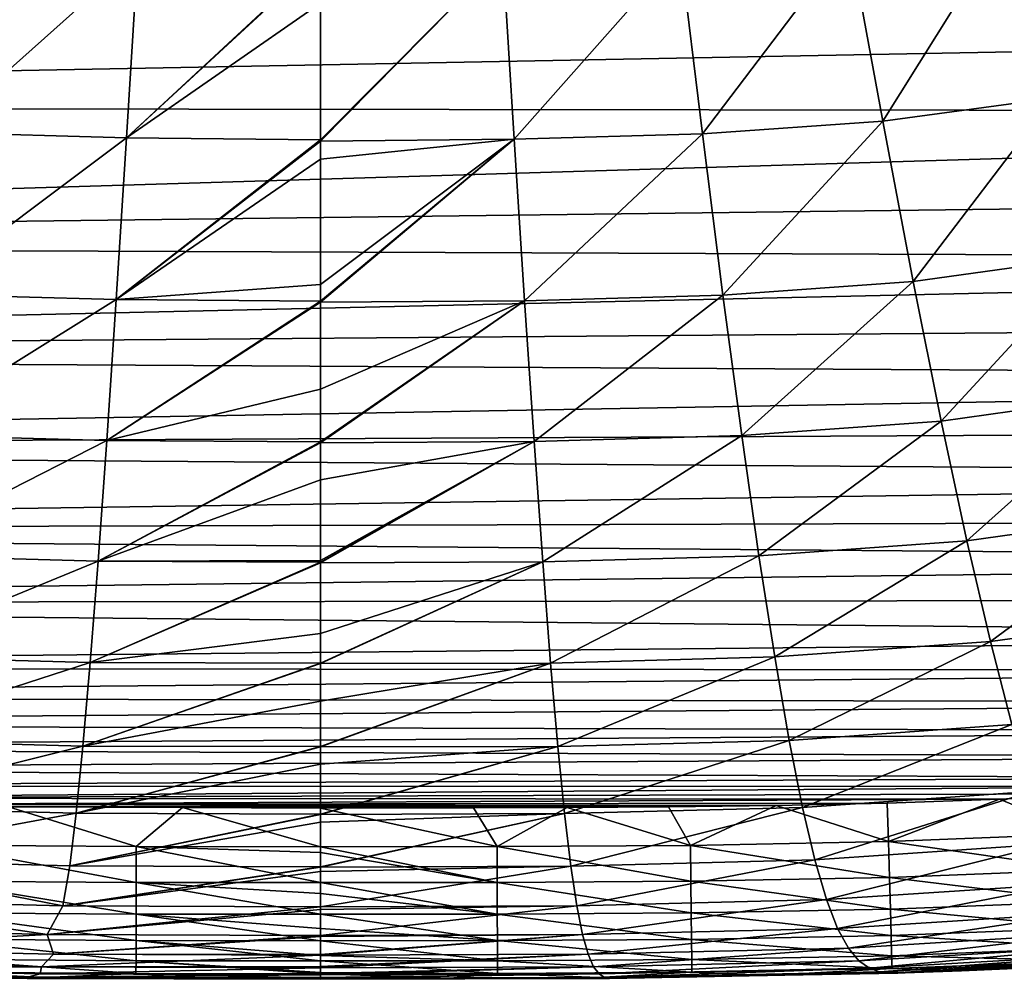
# Model space of a CAD drawing. Header units: metres. Extents: x -82 to 67, y -109 to 109.
# Tile 40 of 216: x -13.86 to -8.07, y -105.98 to -100.34. Entities that reach past the tile are written whole.
import ezdxf

# ---------------------------------------------------------------- set-up
doc = ezdxf.new("R2010")
doc.units = ezdxf.units.M
doc.layers.add('solid_21_382_010_XXX', color=7, linetype='CONTINUOUS')

msp = doc.modelspace()

# ---------------------------------------------------------------- linework, layer by layer
at = {"layer": 'solid_21_382_010_XXX'}
for points in [[(1.396632, -99.748985, -22.642931), (-25.557068, -99.819191, -22.642931), (1.157543, -100.354202, -22.642931)], [(-8.782841, -100.935204, -56.949417), (-8.978283, -99.869041, -57.379734), (-8.037979, -99.745804, -57.393257)], [(-7.780992, -100.798691, -56.96637), (-8.782841, -100.935204, -56.949417), (-8.037979, -99.745804, -57.393257)], [(1.157543, -100.354202, -22.642931), (-25.557068, -99.819191, -22.642931), (-25.111416, -100.849373, -22.642931)], [(-9.843699, -101.010132, -56.93903), (-9.975583, -99.936653, -57.371502), (-8.978283, -99.869041, -57.379734)], [(-8.782841, -100.935204, -56.949417), (-9.843699, -101.010132, -56.93903), (-8.978283, -99.869041, -57.379734)], [(-14.340838, -101.002159, -56.942806), (-14.208802, -99.92717, -57.374733), (-13.16657, -99.954613, -57.370872)], [(-13.233274, -101.032524, -56.937878), (-14.340838, -101.002159, -56.942806), (-13.16657, -99.954613, -57.370872)], [(-13.233274, -101.032524, -56.937878), (-13.16657, -99.954613, -57.370872), (-12.092778, -99.971504, -57.365913)], [(-13.233274, -101.032524, -56.937878), (-12.092778, -99.971504, -57.365913), (-12.092778, -99.980743, -57.362755)], [(-11.018381, -99.964119, -57.367634), (-12.092774, -101.044464, -56.933666), (-12.092777, -100.239929, -57.270519)], [(-11.018381, -99.964119, -57.367634), (-12.092774, -101.052101, -56.930046), (-12.092774, -101.044464, -56.933666)], [(-10.951754, -101.040512, -56.934093), (-12.092774, -101.052101, -56.930046), (-11.018381, -99.964119, -57.367634)], [(-10.951754, -101.040512, -56.934093), (-11.018381, -99.964119, -57.367634), (-9.975583, -99.936653, -57.371502)], [(-9.843699, -101.010132, -56.93903), (-10.951754, -101.040512, -56.934093), (-9.975583, -99.936653, -57.371502)], [(-12.092777, -100.239929, -57.270519), (-13.233274, -101.032524, -56.937878), (-12.092778, -99.980743, -57.362755)], [(-12.092777, -100.239929, -57.270519), (-12.092774, -101.044464, -56.933666), (-13.233274, -101.032524, -56.937878)], [(1.157543, -100.354202, -22.642931), (-25.111416, -100.849373, -22.642931), (0.908453, -100.882446, -22.642931)], [(-8.603058, -101.878075, -56.419579), (-8.782841, -100.935204, -56.949417), (-7.780992, -100.798691, -56.96637)], [(-7.543639, -101.730621, -56.439072), (-8.603058, -101.878075, -56.419579), (-7.780992, -100.798691, -56.96637)], [(0.908453, -100.882446, -22.642931), (-25.111416, -100.849373, -22.642931), (-24.637978, -101.656479, -22.642931)], [(0.908453, -100.882446, -22.642931), (-24.637978, -101.656479, -22.642931), (0.650847, -101.345573, -22.642931)], [(-9.722734, -101.958839, -56.407608), (-9.843699, -101.010132, -56.93903), (-8.782841, -100.935204, -56.949417)], [(-8.603058, -101.878075, -56.419579), (-9.722734, -101.958839, -56.407608), (-8.782841, -100.935204, -56.949417)], [(-14.461939, -101.952255, -56.411953), (-14.340838, -101.002159, -56.942806), (-13.233274, -101.032524, -56.937878)], [(-10.890741, -101.991409, -56.401882), (-10.951754, -101.040512, -56.934093), (-9.843699, -101.010132, -56.93903)], [(-9.722734, -101.958839, -56.407608), (-10.890741, -101.991409, -56.401882), (-9.843699, -101.010132, -56.93903)], [(-13.294357, -101.98481, -56.406231), (-14.461939, -101.952255, -56.411953), (-13.233274, -101.032524, -56.937878)], [(-13.294357, -101.98481, -56.406231), (-13.233274, -101.032524, -56.937878), (-12.092774, -101.044464, -56.933666)], [(-13.294357, -101.98481, -56.406231), (-12.092774, -101.044464, -56.933666), (-12.092774, -101.052101, -56.930046)], [(-12.092774, -101.159042, -56.878342), (-13.294357, -101.98481, -56.406231), (-12.092774, -101.052101, -56.930046)], [(-10.951754, -101.040512, -56.934093), (-12.092774, -101.159042, -56.878342), (-12.092774, -101.052101, -56.930046)], [(-10.951754, -101.040512, -56.934093), (-12.092772, -101.8965, -56.465786), (-12.092774, -101.159042, -56.878342)], [(-10.951754, -101.040512, -56.934093), (-12.092772, -101.99308, -56.403286), (-12.092772, -101.8965, -56.465786)], [(-10.951754, -101.040512, -56.934093), (-12.092772, -101.999809, -56.398849), (-12.092772, -101.99308, -56.403286)], [(-10.890741, -101.991409, -56.401882), (-12.092772, -101.999809, -56.398849), (-10.951754, -101.040512, -56.934093)], [(-12.092774, -101.159042, -56.878342), (-12.092772, -101.8965, -56.465786), (-13.294357, -101.98481, -56.406231)], [(0.650847, -101.345573, -22.642931), (-24.637978, -101.656479, -22.642931), (0.38606, -101.752777, -22.642931)], [(0.38606, -101.752777, -22.642931), (-24.637978, -101.656479, -22.642931), (-24.133936, -102.306496, -22.642931)], [(0.38606, -101.752777, -22.642931), (-24.133936, -102.306496, -22.642931), (0.112163, -102.115433, -22.642931)], [(-8.437997, -102.699333, -55.775623), (-8.603058, -101.878075, -56.419579), (-7.543639, -101.730621, -56.439072)], [(-7.324762, -102.543152, -55.796726), (-8.437997, -102.699333, -55.775623), (-7.543639, -101.730621, -56.439072)], [(-9.61204, -102.78466, -55.762623), (-9.722734, -101.958839, -56.407608), (-8.603058, -101.878075, -56.419579)], [(-8.437997, -102.699333, -55.775623), (-9.61204, -102.78466, -55.762623), (-8.603058, -101.878075, -56.419579)], [(-12.092772, -101.8965, -56.465786), (-12.092772, -101.99308, -56.403286), (-13.294357, -101.98481, -56.406231)], [(-14.572756, -102.779327, -55.767536), (-14.461939, -101.952255, -56.411953), (-13.294357, -101.98481, -56.406231)], [(-13.350149, -102.81353, -55.761272), (-14.572756, -102.779327, -55.767536), (-13.294357, -101.98481, -56.406231)], [(-13.350149, -102.81353, -55.761272), (-13.294357, -101.98481, -56.406231), (-12.092772, -101.99308, -56.403286)], [(-13.350149, -102.81353, -55.761272), (-12.092772, -101.99308, -56.403286), (-12.092772, -101.999809, -56.398849)], [(-12.092771, -102.510757, -56.025841), (-13.350149, -102.81353, -55.761272), (-12.092772, -101.999809, -56.398849)], [(-10.890741, -101.991409, -56.401882), (-12.092771, -102.510757, -56.025841), (-12.092772, -101.999809, -56.398849)], [(-10.890741, -101.991409, -56.401882), (-12.09277, -102.821175, -55.758377), (-12.092771, -102.510757, -56.025841)], [(-10.890741, -101.991409, -56.401882), (-12.09277, -102.826508, -55.753471), (-12.09277, -102.821175, -55.758377)], [(-10.835011, -102.818871, -55.756355), (-12.09277, -102.826508, -55.753471), (-10.890741, -101.991409, -56.401882)], [(-10.835011, -102.818871, -55.756355), (-10.890741, -101.991409, -56.401882), (-9.722734, -101.958839, -56.407608)], [(-9.61204, -102.78466, -55.762623), (-10.835011, -102.818871, -55.756355), (-9.722734, -101.958839, -56.407608)], [(0.112163, -102.115433, -22.642931), (-24.133936, -102.306496, -22.642931), (-0.175619, -102.444107, -22.642931)], [(-0.175619, -102.444107, -22.642931), (-24.133936, -102.306496, -22.642931), (-23.571505, -102.86058, -22.642931)], [(-0.175619, -102.444107, -22.642931), (-23.571505, -102.86058, -22.642931), (-0.480644, -102.745018, -22.642931)], [(-12.092771, -102.510757, -56.025841), (-12.09277, -102.821175, -55.758377), (-13.350149, -102.81353, -55.761272)], [(-8.286781, -103.403259, -55.002796), (-8.437997, -102.699333, -55.775623), (-7.324762, -102.543152, -55.796726)], [(-7.123656, -103.240387, -55.024601), (-8.286781, -103.403259, -55.002796), (-7.324762, -102.543152, -55.796726)], [(-0.480644, -102.745018, -22.642931), (-23.571505, -102.86058, -22.642931), (-0.806413, -103.022827, -22.642931)], [(-9.510858, -103.491982, -54.989269), (-9.61204, -102.78466, -55.762623), (-8.437997, -102.699333, -55.775623)], [(-8.286781, -103.403259, -55.002796), (-9.510858, -103.491982, -54.989269), (-8.437997, -102.699333, -55.775623)], [(-14.674047, -103.487755, -54.994743), (-14.572756, -102.779327, -55.767536), (-13.350149, -102.81353, -55.761272)], [(-10.784134, -103.527344, -54.982666), (-10.835011, -102.818871, -55.756355), (-9.61204, -102.78466, -55.762623)], [(-9.510858, -103.491982, -54.989269), (-10.784134, -103.527344, -54.982666), (-9.61204, -102.78466, -55.762623)], [(-0.806413, -103.022827, -22.642931), (-23.571505, -102.86058, -22.642931), (-22.927528, -103.345688, -22.642931)], [(-13.40108, -103.523109, -54.98814), (-14.674047, -103.487755, -54.994743), (-13.350149, -102.81353, -55.761272)], [(-13.40108, -103.523109, -54.98814), (-13.350149, -102.81353, -55.761272), (-12.09277, -102.821175, -55.758377)], [(-13.40108, -103.523109, -54.98814), (-12.09277, -102.821175, -55.758377), (-12.09277, -102.826508, -55.753471)], [(-12.092769, -103.045296, -55.541492), (-13.40108, -103.523109, -54.98814), (-12.09277, -102.826508, -55.753471)], [(-10.835011, -102.818871, -55.756355), (-12.092769, -103.045296, -55.541492), (-12.09277, -102.826508, -55.753471)], [(-10.835011, -102.818871, -55.756355), (-12.092767, -103.519775, -54.99894), (-12.092769, -103.045296, -55.541492)], [(-10.835011, -102.818871, -55.756355), (-12.092767, -103.529366, -54.986584), (-12.092767, -103.519775, -54.99894)], [(-10.835011, -102.818871, -55.756355), (-12.092767, -103.533539, -54.98119), (-12.092767, -103.529366, -54.986584)], [(-10.784134, -103.527344, -54.982666), (-12.092767, -103.533539, -54.98119), (-10.835011, -102.818871, -55.756355)], [(-0.806413, -103.022827, -22.642931), (-22.927528, -103.345688, -22.642931), (-1.15755, -103.280899, -22.642931)], [(-12.092769, -103.045296, -55.541492), (-12.092767, -103.519775, -54.99894), (-13.40108, -103.523109, -54.98814)], [(-8.148475, -103.995903, -54.086353), (-8.286781, -103.403259, -55.002796), (-7.123656, -103.240387, -55.024601)], [(-6.939666, -103.828224, -54.108002), (-8.148475, -103.995903, -54.086353), (-7.123656, -103.240387, -55.024601)], [(-1.15755, -103.280899, -22.642931), (-22.927528, -103.345688, -22.642931), (-1.540667, -103.521797, -22.642931)], [(-1.540667, -103.521797, -22.642931), (-22.927528, -103.345688, -22.642931), (-22.1716, -103.772713, -22.642931)], [(-9.418336, -104.086975, -54.072765), (-9.510858, -103.491982, -54.989269), (-8.286781, -103.403259, -55.002796)], [(-8.148475, -103.995903, -54.086353), (-9.418336, -104.086975, -54.072765), (-8.286781, -103.403259, -55.002796)], [(-14.766662, -104.083702, -54.078762), (-14.674047, -103.487755, -54.994743), (-13.40108, -103.523109, -54.98814)], [(-10.737612, -104.123032, -54.065998), (-10.784134, -103.527344, -54.982666), (-9.510858, -103.491982, -54.989269)], [(-9.418336, -104.086975, -54.072765), (-10.737612, -104.123032, -54.065998), (-9.510858, -103.491982, -54.989269)], [(-1.540667, -103.521797, -22.642931), (-22.1716, -103.772713, -22.642931), (-1.966232, -103.748886, -22.642931)], [(-13.44765, -104.119759, -54.071995), (-14.766662, -104.083702, -54.078762), (-13.40108, -103.523109, -54.98814)], [(-13.44765, -104.119759, -54.071995), (-13.40108, -103.523109, -54.98814), (-12.092767, -103.529366, -54.986584)], [(-13.44765, -104.119759, -54.071995), (-12.092767, -103.529366, -54.986584), (-12.092767, -103.533539, -54.98119)], [(-12.092766, -103.949516, -54.37582), (-13.44765, -104.119759, -54.071995), (-12.092767, -103.533539, -54.98119)], [(-12.092767, -103.519775, -54.99894), (-12.092767, -103.529366, -54.986584), (-13.40108, -103.523109, -54.98814)], [(-10.784134, -103.527344, -54.982666), (-12.092766, -103.949516, -54.37582), (-12.092767, -103.533539, -54.98119)], [(-10.784134, -103.527344, -54.982666), (-12.092765, -104.122574, -54.076725), (-12.092766, -103.949516, -54.37582)], [(-10.784134, -103.527344, -54.982666), (-12.092765, -104.125839, -54.070766), (-12.092765, -104.122574, -54.076725)], [(-10.737612, -104.123032, -54.065998), (-12.092765, -104.125839, -54.070766), (-10.784134, -103.527344, -54.982666)], [(-1.966232, -103.748886, -22.642931), (-22.1716, -103.772713, -22.642931), (-2.446033, -103.963921, -22.642931)], [(-2.446033, -103.963921, -22.642931), (-22.1716, -103.772713, -22.642931), (-21.244345, -104.151596, -22.642931)], [(-8.021962, -104.484825, -53.011692), (-8.148475, -103.995903, -54.086353), (-6.939666, -103.828224, -54.108002)], [(-2.446033, -103.963921, -22.642931), (-21.244345, -104.151596, -22.642931), (-2.992096, -104.166046, -22.642931)], [(-12.092766, -103.949516, -54.37582), (-12.092765, -104.122574, -54.076725), (-13.44765, -104.119759, -54.071995)], [(-9.333507, -104.577347, -52.998482), (-9.418336, -104.086975, -54.072765), (-8.148475, -103.995903, -54.086353)], [(-8.021962, -104.484825, -53.011692), (-9.333507, -104.577347, -52.998482), (-8.148475, -103.995903, -54.086353)], [(-14.851571, -104.574883, -53.00494), (-14.766662, -104.083702, -54.078762), (-13.44765, -104.119759, -54.071995)], [(-10.694886, -104.613739, -52.991745), (-10.737612, -104.123032, -54.065998), (-9.418336, -104.086975, -54.072765)], [(-9.333507, -104.577347, -52.998482), (-10.694886, -104.613739, -52.991745), (-9.418336, -104.086975, -54.072765)], [(-13.490416, -104.611275, -52.998203), (-14.851571, -104.574883, -53.00494), (-13.44765, -104.119759, -54.071995)], [(-13.490416, -104.611275, -52.998203), (-13.44765, -104.119759, -54.071995), (-12.092765, -104.122574, -54.076725)], [(-13.490416, -104.611275, -52.998203), (-12.092765, -104.122574, -54.076725), (-12.092765, -104.125839, -54.070766)], [(-12.092764, -104.346252, -53.636299), (-13.490416, -104.611275, -52.998203), (-12.092765, -104.125839, -54.070766)], [(-10.737612, -104.123032, -54.065998), (-12.092764, -104.346252, -53.636299), (-12.092765, -104.125839, -54.070766)], [(-10.737612, -104.123032, -54.065998), (-12.092763, -104.613678, -53.006569), (-12.092764, -104.346252, -53.636299)], [(-10.737612, -104.123032, -54.065998), (-12.092763, -104.616203, -52.999981), (-12.092763, -104.613678, -53.006569)], [(-10.694886, -104.613739, -52.991745), (-12.092763, -104.616203, -52.999981), (-10.737612, -104.123032, -54.065998)], [(-2.992096, -104.166046, -22.642931), (-21.244345, -104.151596, -22.642931), (-20.688776, -104.322945, -22.642931)], [(-2.992096, -104.166046, -22.642931), (-20.688776, -104.322945, -22.642931), (-3.62092, -104.353859, -22.642931)], [(-3.62092, -104.353859, -22.642931), (-20.688776, -104.322945, -22.642931), (-20.047123, -104.481438, -22.642931)], [(-3.62092, -104.353859, -22.642931), (-20.047123, -104.481438, -22.642931), (-4.357778, -104.525429, -22.642931)], [(-12.092764, -104.346252, -53.636299), (-12.092763, -104.613678, -53.006569), (-13.490416, -104.611275, -52.998203)], [(-4.357778, -104.525429, -22.642931), (-20.047123, -104.481438, -22.642931), (-19.303415, -104.623924, -22.642931)], [(-9.255294, -104.971893, -51.752003), (-9.333507, -104.577347, -52.998482), (-8.021962, -104.484825, -53.011692)], [(-7.90593, -104.878624, -51.764408), (-9.255294, -104.971893, -51.752003), (-8.021962, -104.484825, -53.011692)], [(-4.357778, -104.525429, -22.642931), (-19.303415, -104.623924, -22.642931), (-5.219543, -104.675148, -22.642931)], [(-14.929852, -104.9701, -51.75885), (-14.851571, -104.574883, -53.00494), (-13.490416, -104.611275, -52.998203)], [(-10.655346, -105.008362, -51.745518), (-10.694886, -104.613739, -52.991745), (-9.333507, -104.577347, -52.998482)], [(-9.255294, -104.971893, -51.752003), (-10.655346, -105.008362, -51.745518), (-9.333507, -104.577347, -52.998482)], [(-5.219543, -104.675148, -22.642931), (-19.303415, -104.623924, -22.642931), (-18.449144, -104.7463, -22.642931)], [(-13.529989, -105.006569, -51.752365), (-14.929852, -104.9701, -51.75885), (-13.490416, -104.611275, -52.998203)], [(-13.529989, -105.006569, -51.752365), (-13.490416, -104.611275, -52.998203), (-12.092763, -104.613678, -53.006569)], [(-13.529989, -105.006569, -51.752365), (-12.092763, -104.613678, -53.006569), (-12.092763, -104.616203, -52.999981)], [(-12.092762, -104.716583, -52.725761), (-13.529989, -105.006569, -51.752365), (-12.092763, -104.616203, -52.999981)], [(-10.694886, -104.613739, -52.991745), (-12.092762, -104.716583, -52.725761), (-12.092763, -104.616203, -52.999981)], [(-10.694886, -104.613739, -52.991745), (-12.092761, -105.010757, -51.758194), (-12.092762, -104.716583, -52.725761)], [(-10.694886, -104.613739, -52.991745), (-12.092761, -105.012619, -51.751087), (-12.092761, -105.010757, -51.758194)], [(-10.655346, -105.008362, -51.745518), (-12.092761, -105.012619, -51.751087), (-10.694886, -104.613739, -52.991745)], [(-5.219543, -104.675148, -22.642931), (-18.449144, -104.7463, -22.642931), (-6.228665, -104.798187, -22.642931)], [(-12.092762, -104.716583, -52.725761), (-12.092761, -105.010757, -51.758194), (-13.529989, -105.006569, -51.752365)], [(-6.228665, -104.798187, -22.642931), (-18.449144, -104.7463, -22.642931), (-17.446608, -104.846313, -22.642931)], [(-6.228665, -104.798187, -22.642931), (-17.446608, -104.846313, -22.642931), (-6.810202, -104.849304, -22.642931)], [(-6.810202, -104.849304, -22.642931), (-17.446608, -104.846313, -22.642931), (-16.287773, -104.917068, -22.642931)], [(-6.810202, -104.849304, -22.642931), (-16.287773, -104.917068, -22.642931), (-7.434365, -104.891235, -22.642931)], [(-7.434365, -104.891235, -22.642931), (-16.287773, -104.917068, -22.642931), (-8.095768, -104.923569, -22.642931)], [(-9.182524, -105.280441, -50.319588), (-9.255294, -104.971893, -51.752003), (-7.90593, -104.878624, -51.764408)], [(-7.798827, -105.186974, -50.330795), (-9.182524, -105.280441, -50.319588), (-7.90593, -104.878624, -51.764408)], [(-7.601654, -105.127991, -22.668552), (-7.434365, -104.891235, -22.642931), (-8.095768, -104.923569, -22.642931)], [(-8.095768, -104.923569, -22.642931), (-16.287773, -104.917068, -22.642931), (-15.080769, -104.954529, -22.642931)], [(-8.095768, -104.923569, -22.642931), (-15.080769, -104.954529, -22.642931), (-8.757056, -104.945976, -22.642931)], [(-8.757056, -104.945976, -22.642931), (-15.080769, -104.954529, -22.642931), (-9.410659, -104.96022, -22.642931)], [(-9.410659, -104.96022, -22.642931), (-15.080769, -104.954529, -22.642931), (-13.927582, -104.96875, -22.642931)], [(-8.748528, -105.17305, -22.668541), (-8.757056, -104.945976, -22.642931), (-9.410659, -104.96022, -22.642931)], [(-8.748528, -105.17305, -22.668541), (-8.095768, -104.923569, -22.642931), (-8.757056, -104.945976, -22.642931)], [(-8.748528, -105.17305, -22.668541), (-7.601654, -105.127991, -22.668552), (-8.095768, -104.923569, -22.642931)], [(-13.529989, -105.006569, -51.752365), (-15.00268, -105.27919, -50.326717), (-14.929852, -104.9701, -51.75885)], [(-13.529989, -105.006569, -51.752365), (-13.567006, -105.315575, -50.320717), (-15.00268, -105.27919, -50.326717)], [(-14.36021, -105.19384, -22.668526), (-13.175919, -105.202126, -22.668528), (-13.927582, -104.96875, -22.642931)], [(-9.410659, -104.96022, -22.642931), (-13.927582, -104.96875, -22.642931), (-10.043246, -104.968239, -22.642931)], [(-10.043246, -104.968239, -22.642931), (-13.927582, -104.96875, -22.642931), (-10.639108, -104.97261, -22.642931)], [(-13.175919, -105.202126, -22.668528), (-12.903279, -104.973106, -22.642931), (-13.927582, -104.96875, -22.642931)], [(-10.639108, -104.97261, -22.642931), (-13.927582, -104.96875, -22.642931), (-12.903279, -104.973106, -22.642931)], [(-12.092761, -105.010757, -51.758194), (-13.567006, -105.315575, -50.320717), (-13.529989, -105.006569, -51.752365)], [(-12.092761, -105.012619, -51.751087), (-13.567006, -105.315575, -50.320717), (-12.092761, -105.010757, -51.758194)], [(-12.092761, -105.058235, -51.572536), (-13.567006, -105.315575, -50.320717), (-12.092761, -105.012619, -51.751087)], [(-13.175919, -105.202126, -22.668528), (-12.092765, -105.202774, -22.668457), (-12.903279, -104.973106, -22.642931)], [(-10.639108, -104.97261, -22.642931), (-12.903279, -104.973106, -22.642931), (-11.191953, -104.974312, -22.642931)], [(-12.092765, -105.202774, -22.668457), (-12.092766, -104.976242, -22.642931), (-12.903279, -104.973106, -22.642931)], [(-11.191953, -104.974312, -22.642931), (-12.903279, -104.973106, -22.642931), (-12.092766, -104.976242, -22.642931)], [(-11.052073, -105.202255, -22.668533), (-11.191953, -104.974312, -22.642931), (-12.092766, -104.976242, -22.642931)], [(-11.052073, -105.202255, -22.668533), (-12.092766, -104.976242, -22.642931), (-12.092765, -105.202774, -22.668457)], [(-10.655346, -105.008362, -51.745518), (-12.092759, -105.321327, -50.320992), (-12.092761, -105.058235, -51.572536)], [(-10.655346, -105.008362, -51.745518), (-12.092761, -105.058235, -51.572536), (-12.092761, -105.012619, -51.751087)], [(-10.655346, -105.008362, -51.745518), (-12.092759, -105.322594, -50.313774), (-12.092759, -105.321327, -50.320992)], [(-10.618357, -105.316833, -50.313591), (-12.092759, -105.322594, -50.313774), (-10.655346, -105.008362, -51.745518)], [(-11.052073, -105.202255, -22.668533), (-10.639108, -104.97261, -22.642931), (-11.191953, -104.974312, -22.642931)], [(-11.052073, -105.202255, -22.668533), (-9.914676, -105.194931, -22.668535), (-10.639108, -104.97261, -22.642931)], [(-10.618357, -105.316833, -50.313591), (-10.655346, -105.008362, -51.745518), (-9.255294, -104.971893, -51.752003)], [(-9.914676, -105.194931, -22.668535), (-10.043246, -104.968239, -22.642931), (-10.639108, -104.97261, -22.642931)], [(-9.182524, -105.280441, -50.319588), (-10.618357, -105.316833, -50.313591), (-9.255294, -104.971893, -51.752003)], [(-9.914676, -105.194931, -22.668535), (-9.410659, -104.96022, -22.642931), (-10.043246, -104.968239, -22.642931)], [(-9.914676, -105.194931, -22.668535), (-8.748528, -105.17305, -22.668541), (-9.410659, -104.96022, -22.642931)], [(-12.092761, -105.058235, -51.572536), (-12.092759, -105.321327, -50.320992), (-13.567006, -105.315575, -50.320717)], [(-7.59052, -105.339241, -22.743187), (-7.601654, -105.127991, -22.668552), (-8.748528, -105.17305, -22.668541)], [(-8.742673, -105.384476, -22.743139), (-8.748528, -105.17305, -22.668541), (-9.914676, -105.194931, -22.668535)], [(-9.113931, -105.514008, -48.688698), (-9.182524, -105.280441, -50.319588), (-7.798827, -105.186974, -50.330795)], [(-7.698787, -105.420853, -48.698425), (-9.113931, -105.514008, -48.688698), (-7.798827, -105.186974, -50.330795)], [(-8.742673, -105.384476, -22.743139), (-7.59052, -105.339241, -22.743187), (-8.748528, -105.17305, -22.668541)], [(-14.362805, -105.405312, -22.743103), (-13.176507, -105.413597, -22.743101), (-14.36021, -105.19384, -22.668526)], [(-13.176507, -105.413597, -22.743101), (-13.175919, -105.202126, -22.668528), (-14.36021, -105.19384, -22.668526)], [(-13.176507, -105.413597, -22.743101), (-12.092765, -105.414032, -22.742844), (-13.175919, -105.202126, -22.668528)], [(-12.092765, -105.237297, -22.677036), (-12.092765, -105.202774, -22.668457), (-13.175919, -105.202126, -22.668528)], [(-12.092765, -105.414032, -22.742844), (-12.092765, -105.237297, -22.677036), (-13.175919, -105.202126, -22.668528)], [(-11.051528, -105.413727, -22.743109), (-11.052073, -105.202255, -22.668533), (-12.092765, -105.202774, -22.668457)], [(-11.051528, -105.413727, -22.743109), (-12.092765, -105.202774, -22.668457), (-12.092765, -105.237297, -22.677036)], [(-11.051528, -105.413727, -22.743109), (-12.092765, -105.237297, -22.677036), (-12.092765, -105.414032, -22.742844)], [(-9.912288, -105.406395, -22.743116), (-9.914676, -105.194931, -22.668535), (-11.052073, -105.202255, -22.668533)], [(-11.051528, -105.413727, -22.743109), (-9.912288, -105.406395, -22.743116), (-11.052073, -105.202255, -22.668533)], [(-9.912288, -105.406395, -22.743116), (-8.742673, -105.384476, -22.743139), (-9.914676, -105.194931, -22.668535)], [(-15.00268, -105.27919, -50.326717), (-13.608196, -105.550049, -48.683739), (-15.083092, -105.513451, -48.689449)], [(-15.00268, -105.27919, -50.326717), (-13.567006, -105.315575, -50.320717), (-13.608196, -105.550049, -48.683739)], [(-10.583274, -105.550156, -48.683376), (-10.618357, -105.316833, -50.313591), (-9.182524, -105.280441, -50.319588)], [(-9.113931, -105.514008, -48.688698), (-10.583274, -105.550156, -48.683376), (-9.182524, -105.280441, -50.319588)], [(-13.567006, -105.315575, -50.320717), (-12.092759, -105.321327, -50.320992), (-13.608196, -105.550049, -48.683739)], [(-12.092759, -105.321327, -50.320992), (-12.092759, -105.322594, -50.313774), (-13.608196, -105.550049, -48.683739)], [(-12.092759, -105.322594, -50.313774), (-12.092759, -105.349617, -50.157043), (-13.608196, -105.550049, -48.683739)], [(-12.092759, -105.349617, -50.157043), (-12.092757, -105.556328, -48.680553), (-13.608196, -105.550049, -48.683739)], [(-10.618357, -105.316833, -50.313591), (-12.092757, -105.556328, -48.680553), (-12.092759, -105.349617, -50.157043)], [(-10.618357, -105.316833, -50.313591), (-12.092759, -105.349617, -50.157043), (-12.092759, -105.322594, -50.313774)], [(-10.583274, -105.550156, -48.683376), (-12.092757, -105.556328, -48.680553), (-10.618357, -105.316833, -50.313591)], [(-7.58071, -105.525383, -22.860893), (-7.59052, -105.339241, -22.743187), (-8.742673, -105.384476, -22.743139)], [(-14.365092, -105.59166, -22.860729), (-13.177026, -105.599945, -22.86072), (-14.362805, -105.405312, -22.743103)], [(-13.177026, -105.599945, -22.86072), (-13.176507, -105.413597, -22.743101), (-14.362805, -105.405312, -22.743103)], [(-13.177026, -105.599945, -22.86072), (-12.092765, -105.600677, -22.860529), (-13.176507, -105.413597, -22.743101)], [(-12.092765, -105.477348, -22.776421), (-12.092765, -105.414032, -22.742844), (-13.176507, -105.413597, -22.743101)], [(-12.092765, -105.600677, -22.860529), (-12.092765, -105.477348, -22.776421), (-13.176507, -105.413597, -22.743101)], [(-11.051048, -105.600067, -22.860727), (-11.051528, -105.413727, -22.743109), (-12.092765, -105.414032, -22.742844)], [(-11.051048, -105.600067, -22.860727), (-12.092765, -105.414032, -22.742844), (-12.092765, -105.477348, -22.776421)], [(-9.910183, -105.592735, -22.860743), (-9.912288, -105.406395, -22.743116), (-11.051528, -105.413727, -22.743109)], [(-11.051048, -105.600067, -22.860727), (-9.910183, -105.592735, -22.860743), (-11.051528, -105.413727, -22.743109)], [(-8.737514, -105.570778, -22.860792), (-8.742673, -105.384476, -22.743139), (-9.912288, -105.406395, -22.743116)], [(-9.910183, -105.592735, -22.860743), (-8.737514, -105.570778, -22.860792), (-9.912288, -105.406395, -22.743116)], [(-9.048235, -105.683739, -46.846954), (-9.113931, -105.514008, -48.688698), (-7.698787, -105.420853, -48.698425)], [(-7.60391, -105.59137, -46.855022), (-9.048235, -105.683739, -46.846954), (-7.698787, -105.420853, -48.698425)], [(-8.737514, -105.570778, -22.860792), (-7.58071, -105.525383, -22.860893), (-8.742673, -105.384476, -22.743139)], [(-11.051048, -105.600067, -22.860727), (-12.092765, -105.477348, -22.776421), (-12.092765, -105.600677, -22.860529)], [(-13.699946, -105.71875, -46.842957), (-15.260743, -105.678482, -46.848255), (-15.083092, -105.513451, -48.689449)], [(-13.699946, -105.71875, -46.842957), (-15.083092, -105.513451, -48.689449), (-13.608196, -105.550049, -48.683739)], [(-10.549452, -105.71949, -46.842449), (-10.583274, -105.550156, -48.683376), (-9.113931, -105.514008, -48.688698)], [(-9.048235, -105.683739, -46.846954), (-10.549452, -105.71949, -46.842449), (-9.113931, -105.514008, -48.688698)], [(-7.572538, -105.680458, -23.015722), (-7.58071, -105.525383, -22.860893), (-8.737514, -105.570778, -22.860792)], [(-14.366998, -105.746933, -23.015467), (-13.177458, -105.755226, -23.015446), (-14.365092, -105.59166, -22.860729)], [(-13.177458, -105.755226, -23.015446), (-13.177026, -105.599945, -22.86072), (-14.365092, -105.59166, -22.860729)], [(-13.699946, -105.71875, -46.842957), (-13.608196, -105.550049, -48.683739), (-12.092757, -105.556328, -48.680553)], [(-12.092757, -105.572556, -48.536861), (-13.699946, -105.71875, -46.842957), (-12.092757, -105.556328, -48.680553)], [(-12.092757, -105.572556, -48.536861), (-12.092756, -105.725548, -46.839645), (-13.699946, -105.71875, -46.842957)], [(-10.583274, -105.550156, -48.683376), (-12.092757, -105.572556, -48.536861), (-12.092757, -105.556328, -48.680553)], [(-10.583274, -105.550156, -48.683376), (-12.092756, -105.725548, -46.839645), (-12.092757, -105.572556, -48.536861)], [(-10.549452, -105.71949, -46.842449), (-12.092756, -105.725548, -46.839645), (-10.583274, -105.550156, -48.683376)], [(-9.908429, -105.748001, -23.015478), (-9.910183, -105.592735, -22.860743), (-11.051048, -105.600067, -22.860727)], [(-8.733215, -105.726013, -23.015558), (-8.737514, -105.570778, -22.860792), (-9.910183, -105.592735, -22.860743)], [(-9.908429, -105.748001, -23.015478), (-8.733215, -105.726013, -23.015558), (-9.910183, -105.592735, -22.860743)], [(-8.984435, -105.800629, -44.783028), (-9.048235, -105.683739, -46.846954), (-7.60391, -105.59137, -46.855022)], [(-7.512645, -105.709496, -44.789383), (-8.984435, -105.800629, -44.783028), (-7.60391, -105.59137, -46.855022)], [(-8.733215, -105.726013, -23.015558), (-7.572538, -105.680458, -23.015722), (-8.737514, -105.570778, -22.860792)], [(-13.177458, -105.755226, -23.015446), (-12.092765, -105.756401, -23.015697), (-13.177026, -105.599945, -22.86072)], [(-12.092765, -105.683968, -22.934973), (-12.092765, -105.600677, -22.860529), (-13.177026, -105.599945, -22.86072)], [(-12.092765, -105.756401, -23.015697), (-12.092765, -105.683968, -22.934973), (-13.177026, -105.599945, -22.86072)], [(-11.050649, -105.755348, -23.015453), (-11.051048, -105.600067, -22.860727), (-12.092765, -105.600677, -22.860529)], [(-11.050649, -105.755348, -23.015453), (-12.092765, -105.600677, -22.860529), (-12.092765, -105.683968, -22.934973)], [(-11.050649, -105.755348, -23.015453), (-9.908429, -105.748001, -23.015478), (-11.051048, -105.600067, -22.860727)], [(-15.188534, -105.801079, -44.783741), (-15.260743, -105.678482, -46.848255), (-13.699946, -105.71875, -46.842957)], [(-11.050649, -105.755348, -23.015453), (-12.092765, -105.683968, -22.934973), (-12.092765, -105.756401, -23.015697)], [(-10.516399, -105.835823, -44.779423), (-10.549452, -105.71949, -46.842449), (-9.048235, -105.683739, -46.846954)], [(-8.984435, -105.800629, -44.783028), (-10.516399, -105.835823, -44.779423), (-9.048235, -105.683739, -46.846954)], [(-8.922202, -105.875267, -42.488171), (-8.984435, -105.800629, -44.783028), (-7.512645, -105.709496, -44.789383)], [(-7.424291, -105.785789, -42.492882), (-8.922202, -105.875267, -42.488171), (-7.512645, -105.709496, -44.789383)], [(-7.566315, -105.798538, -23.201731), (-7.572538, -105.680458, -23.015722), (-8.733215, -105.726013, -23.015558)], [(-13.662637, -105.835876, -44.779789), (-15.188534, -105.801079, -44.783741), (-13.699946, -105.71875, -46.842957)], [(-14.368449, -105.865196, -23.201374), (-13.177787, -105.873505, -23.201338), (-14.366998, -105.746933, -23.015467)], [(-13.177787, -105.873505, -23.201338), (-13.177458, -105.755226, -23.015446), (-14.366998, -105.746933, -23.015467)], [(-13.662637, -105.835876, -44.779789), (-13.699946, -105.71875, -46.842957), (-12.092756, -105.725548, -46.839645)], [(-12.092756, -105.730766, -46.76672), (-13.662637, -105.835876, -44.779789), (-12.092756, -105.725548, -46.839645)], [(-12.092756, -105.730766, -46.76672), (-12.092754, -105.837914, -44.865017), (-13.662637, -105.835876, -44.779789)], [(-13.177787, -105.873505, -23.201338), (-12.092765, -105.874741, -23.201872), (-13.177458, -105.755226, -23.015446)], [(-12.092765, -105.84259, -23.141542), (-12.092765, -105.756401, -23.015697), (-13.177458, -105.755226, -23.015446)], [(-12.092765, -105.874741, -23.201872), (-12.092765, -105.84259, -23.141542), (-13.177458, -105.755226, -23.015446)], [(-11.050344, -105.873627, -23.201344), (-11.050649, -105.755348, -23.015453), (-12.092765, -105.756401, -23.015697)], [(-11.050344, -105.873627, -23.201344), (-12.092765, -105.756401, -23.015697), (-12.092765, -105.84259, -23.141542)], [(-10.549452, -105.71949, -46.842449), (-12.092756, -105.730766, -46.76672), (-12.092756, -105.725548, -46.839645)], [(-10.549452, -105.71949, -46.842449), (-12.092754, -105.837914, -44.865017), (-12.092756, -105.730766, -46.76672)], [(-10.549452, -105.71949, -46.842449), (-12.092754, -105.841705, -44.777596), (-12.092754, -105.837914, -44.865017)], [(-10.516399, -105.835823, -44.779423), (-12.092754, -105.841705, -44.777596), (-10.549452, -105.71949, -46.842449)], [(-9.907093, -105.866264, -23.20138), (-9.908429, -105.748001, -23.015478), (-11.050649, -105.755348, -23.015453)], [(-11.050344, -105.873627, -23.201344), (-9.907093, -105.866264, -23.20138), (-11.050649, -105.755348, -23.015453)], [(-8.729941, -105.844238, -23.201496), (-8.733215, -105.726013, -23.015558), (-9.908429, -105.748001, -23.015478)], [(-9.907093, -105.866264, -23.20138), (-8.729941, -105.844238, -23.201496), (-9.908429, -105.748001, -23.015478)], [(-8.729941, -105.844238, -23.201496), (-7.566315, -105.798538, -23.201731), (-8.733215, -105.726013, -23.015558)], [(-13.733991, -105.909401, -42.485874), (-15.325938, -105.872849, -42.489082), (-15.188534, -105.801079, -44.783741)], [(-13.733991, -105.909401, -42.485874), (-15.188534, -105.801079, -44.783741), (-13.662637, -105.835876, -44.779789)], [(-10.483999, -105.909737, -42.485462), (-10.516399, -105.835823, -44.779423), (-8.984435, -105.800629, -44.783028)], [(-8.922202, -105.875267, -42.488171), (-10.483999, -105.909737, -42.485462), (-8.984435, -105.800629, -44.783028)], [(-8.861307, -105.918205, -39.954014), (-8.922202, -105.875267, -42.488171), (-7.424291, -105.785789, -42.492882)], [(-7.338278, -105.83078, -39.957275), (-8.861307, -105.918205, -39.954014), (-7.424291, -105.785789, -42.492882)], [(-7.562354, -105.873695, -23.41297), (-7.566315, -105.798538, -23.201731), (-8.729941, -105.844238, -23.201496)], [(-15.342603, -105.917526, -39.954742), (-15.325938, -105.872849, -42.489082), (-13.733991, -105.909401, -42.485874)], [(-14.368449, -105.865196, -23.201374), (-14.369373, -105.940514, -23.412512), (-13.177997, -105.948845, -23.412462)], [(-14.368449, -105.865196, -23.201374), (-13.177997, -105.948845, -23.412462), (-13.177787, -105.873505, -23.201338)], [(-13.733991, -105.909401, -42.485874), (-13.662637, -105.835876, -44.779789), (-12.092754, -105.841705, -44.777596)], [(-12.092753, -105.907516, -42.810703), (-13.733991, -105.909401, -42.485874), (-12.092754, -105.841705, -44.777596)], [(-12.092754, -105.837914, -44.865017), (-12.092754, -105.841705, -44.777596), (-13.662637, -105.835876, -44.779789)], [(-13.177787, -105.873505, -23.201338), (-13.177997, -105.948845, -23.412462), (-12.092765, -105.949875, -23.412764)], [(-12.092765, -105.942055, -23.381567), (-13.177787, -105.873505, -23.201338), (-12.092765, -105.949875, -23.412764)], [(-12.092765, -105.942055, -23.381567), (-12.092765, -105.874741, -23.201872), (-13.177787, -105.873505, -23.201338)], [(-11.050344, -105.873627, -23.201344), (-12.092765, -105.84259, -23.141542), (-12.092765, -105.874741, -23.201872)], [(-11.050151, -105.948959, -23.412464), (-11.050344, -105.873627, -23.201344), (-12.092765, -105.874741, -23.201872)], [(-11.050151, -105.948959, -23.412464), (-12.092765, -105.874741, -23.201872), (-12.092765, -105.942055, -23.381567)], [(-10.516399, -105.835823, -44.779423), (-12.092753, -105.907516, -42.810703), (-12.092754, -105.841705, -44.777596)], [(-10.516399, -105.835823, -44.779423), (-12.092753, -105.915497, -42.482346), (-12.092753, -105.907516, -42.810703)], [(-10.483999, -105.909737, -42.485462), (-12.092753, -105.915497, -42.482346), (-10.516399, -105.835823, -44.779423)], [(-9.906242, -105.941574, -23.412512), (-9.907093, -105.866264, -23.20138), (-11.050344, -105.873627, -23.201344)], [(-11.050151, -105.948959, -23.412464), (-9.906242, -105.941574, -23.412512), (-11.050344, -105.873627, -23.201344)], [(-10.452189, -105.951775, -39.95211), (-10.483999, -105.909737, -42.485462), (-8.922202, -105.875267, -42.488171)], [(-8.861307, -105.918205, -39.954014), (-10.452189, -105.951775, -39.95211), (-8.922202, -105.875267, -42.488171)], [(-8.727858, -105.91951, -23.412663), (-8.729941, -105.844238, -23.201496), (-9.907093, -105.866264, -23.20138)], [(-9.906242, -105.941574, -23.412512), (-8.727858, -105.91951, -23.412663), (-9.907093, -105.866264, -23.20138)], [(-8.801934, -105.939316, -37.173149), (-8.861307, -105.918205, -39.954014), (-7.338278, -105.83078, -39.957275)], [(-7.254636, -105.854279, -37.175282), (-8.801934, -105.939316, -37.173149), (-7.338278, -105.83078, -39.957275)], [(-8.745481, -105.946579, -34.140984), (-8.801934, -105.939316, -37.173149), (-7.254636, -105.854279, -37.175282)], [(-7.175148, -105.864082, -34.142345), (-8.745481, -105.946579, -34.140984), (-7.254636, -105.854279, -37.175282)], [(-8.694201, -105.946541, -30.854664), (-8.745481, -105.946579, -34.140984), (-7.175148, -105.864082, -34.142345)], [(-8.727858, -105.91951, -23.412663), (-7.562354, -105.873695, -23.41297), (-8.729941, -105.844238, -23.201496)], [(-8.319768, -105.932991, -23.642981), (-7.562354, -105.873695, -23.41297), (-8.727858, -105.91951, -23.412663)], [(-7.102876, -105.866501, -30.855598), (-8.694201, -105.946541, -30.854664), (-7.175148, -105.864082, -34.142345)], [(-8.651233, -105.944298, -27.312996), (-8.694201, -105.946541, -30.854664), (-7.102876, -105.866501, -30.855598)], [(-7.0422, -105.866341, -27.313745), (-8.319768, -105.932991, -23.642981), (-8.651233, -105.944298, -27.312996)], [(-7.0422, -105.866341, -27.313745), (-8.651233, -105.944298, -27.312996), (-7.102876, -105.866501, -30.855598)], [(-7.0422, -105.866341, -27.313745), (-7.513854, -105.897469, -23.643267), (-8.319768, -105.932991, -23.642981)], [(-8.319768, -105.932991, -23.642981), (-7.513854, -105.897469, -23.643267), (-7.562354, -105.873695, -23.41297)], [(-15.486295, -105.945038, -34.141495), (-15.483969, -105.935745, -37.17387), (-13.816611, -105.971352, -37.172234)], [(-13.816611, -105.971352, -37.172234), (-15.483969, -105.935745, -37.17387), (-15.342603, -105.917526, -39.954742)], [(-13.742881, -105.951683, -39.952469), (-15.342603, -105.917526, -39.954742), (-13.733991, -105.909401, -42.485874)], [(-13.816611, -105.971352, -37.172234), (-15.342603, -105.917526, -39.954742), (-13.742881, -105.951683, -39.952469)], [(-14.369373, -105.940514, -23.412512), (-14.700036, -105.962044, -23.642738), (-13.712399, -105.97271, -23.642651)], [(-13.177997, -105.948845, -23.412462), (-14.369373, -105.940514, -23.412512), (-13.712399, -105.97271, -23.642651)], [(-13.742881, -105.951683, -39.952469), (-13.733991, -105.909401, -42.485874), (-12.092753, -105.915497, -42.482346)], [(-12.092752, -105.949326, -40.600842), (-13.742881, -105.951683, -39.952469), (-12.092753, -105.915497, -42.482346)], [(-12.092753, -105.907516, -42.810703), (-12.092753, -105.915497, -42.482346), (-13.733991, -105.909401, -42.485874)], [(-11.050151, -105.948959, -23.412464), (-12.092765, -105.942055, -23.381567), (-12.092765, -105.949875, -23.412764)], [(-10.483999, -105.909737, -42.485462), (-12.092752, -105.949326, -40.600842), (-12.092753, -105.915497, -42.482346)], [(-10.483999, -105.909737, -42.485462), (-12.092752, -105.957306, -39.948513), (-12.092752, -105.949326, -40.600842)], [(-10.452189, -105.951775, -39.95211), (-12.092752, -105.957306, -39.948513), (-10.483999, -105.909737, -42.485462)], [(-10.457133, -105.97261, -23.642649), (-9.906242, -105.941574, -23.412512), (-11.050151, -105.948959, -23.412464)], [(-10.457133, -105.97261, -23.642649), (-9.460185, -105.961632, -23.642742), (-9.906242, -105.941574, -23.412512)], [(-10.421124, -105.971832, -37.171898), (-10.452189, -105.951775, -39.95211), (-8.861307, -105.918205, -39.954014)], [(-8.801934, -105.939316, -37.173149), (-10.421124, -105.971832, -37.171898), (-8.861307, -105.918205, -39.954014)], [(-10.391573, -105.977982, -34.140186), (-10.421124, -105.971832, -37.171898), (-8.801934, -105.939316, -37.173149)], [(-8.745481, -105.946579, -34.140984), (-10.391573, -105.977982, -34.140186), (-8.801934, -105.939316, -37.173149)], [(-9.460185, -105.961632, -23.642742), (-8.727858, -105.91951, -23.412663), (-9.906242, -105.941574, -23.412512)], [(-9.460185, -105.961632, -23.642742), (-8.319768, -105.932991, -23.642981), (-8.727858, -105.91951, -23.412663)], [(-8.651233, -105.944298, -27.312996), (-8.319768, -105.932991, -23.642981), (-9.460185, -105.961632, -23.642742)], [(-15.503493, -105.946159, -30.855007), (-15.486295, -105.945038, -34.141495), (-13.81803, -105.977776, -34.140434)], [(-13.827121, -105.976852, -30.854286), (-15.503493, -105.946159, -30.855007), (-13.81803, -105.977776, -34.140434)], [(-13.925229, -105.97316, -27.312662), (-15.503493, -105.946159, -30.855007), (-13.827121, -105.976852, -30.854286)], [(-13.81803, -105.977776, -34.140434), (-15.486295, -105.945038, -34.141495), (-13.816611, -105.971352, -37.172234)], [(-13.712399, -105.97271, -23.642651), (-14.700036, -105.962044, -23.642738), (-13.925229, -105.97316, -27.312662)], [(-13.712399, -105.97271, -23.642651), (-13.925229, -105.97316, -27.312662), (-12.092747, -105.978416, -27.31501)], [(-13.925229, -105.97316, -27.312662), (-13.827121, -105.976852, -30.854286), (-12.092748, -105.981628, -30.853163)], [(-12.092747, -105.980949, -30.093563), (-13.925229, -105.97316, -27.312662), (-12.092748, -105.981628, -30.853163)], [(-12.092747, -105.980949, -30.093563), (-12.092747, -105.978416, -27.31501), (-13.925229, -105.97316, -27.312662)], [(-13.827121, -105.976852, -30.854286), (-13.81803, -105.977776, -34.140434), (-12.092749, -105.982933, -34.138084)], [(-12.092749, -105.982986, -32.979874), (-13.827121, -105.976852, -30.854286), (-12.092749, -105.982933, -34.138084)], [(-12.092749, -105.982986, -32.979874), (-12.092748, -105.981628, -30.853163), (-13.827121, -105.976852, -30.854286)], [(-13.81803, -105.977776, -34.140434), (-13.816611, -105.971352, -37.172234), (-12.09275, -105.977058, -37.169712)], [(-12.09275, -105.981247, -35.695633), (-13.81803, -105.977776, -34.140434), (-12.09275, -105.977058, -37.169712)], [(-12.09275, -105.981247, -35.695633), (-12.092749, -105.982933, -34.138084), (-13.81803, -105.977776, -34.140434)], [(-13.816611, -105.971352, -37.172234), (-13.742881, -105.951683, -39.952469), (-12.092752, -105.957306, -39.948513)], [(-12.092751, -105.971748, -38.232494), (-13.816611, -105.971352, -37.172234), (-12.092752, -105.957306, -39.948513)], [(-12.092751, -105.971748, -38.232494), (-12.09275, -105.977058, -37.169712), (-13.816611, -105.971352, -37.172234)], [(-12.092752, -105.949326, -40.600842), (-12.092752, -105.957306, -39.948513), (-13.742881, -105.951683, -39.952469)], [(-13.177997, -105.948845, -23.412462), (-13.712399, -105.97271, -23.642651), (-12.851254, -105.975822, -23.642628)], [(-12.851254, -105.975822, -23.642628), (-13.712399, -105.97271, -23.642651), (-12.092747, -105.978416, -27.31501)], [(-13.177997, -105.948845, -23.412462), (-12.851254, -105.975822, -23.642628), (-12.092782, -105.976273, -23.642628)], [(-12.092765, -105.949875, -23.412764), (-13.177997, -105.948845, -23.412462), (-12.092782, -105.976273, -23.642628)], [(-12.092747, -105.978165, -27.003786), (-12.851254, -105.975822, -23.642628), (-12.092747, -105.978416, -27.31501)], [(-12.092747, -105.978165, -27.003786), (-12.092782, -105.976273, -23.642628), (-12.851254, -105.975822, -23.642628)], [(-11.32734, -105.975815, -23.642626), (-12.092765, -105.949875, -23.412764), (-12.092782, -105.976273, -23.642628)], [(-10.342295, -105.973808, -27.312555), (-12.092782, -105.976273, -23.642628), (-12.092747, -105.978165, -27.003786)], [(-10.342295, -105.973808, -27.312555), (-11.32734, -105.975815, -23.642626), (-12.092782, -105.976273, -23.642628)], [(-11.32734, -105.975815, -23.642626), (-11.050151, -105.948959, -23.412464), (-12.092765, -105.949875, -23.412764)], [(-10.452189, -105.951775, -39.95211), (-12.092751, -105.971748, -38.232494), (-12.092752, -105.957306, -39.948513)], [(-10.452189, -105.951775, -39.95211), (-12.09275, -105.977058, -37.169712), (-12.092751, -105.971748, -38.232494)], [(-10.421124, -105.971832, -37.171898), (-12.09275, -105.977058, -37.169712), (-10.452189, -105.951775, -39.95211)], [(-10.421124, -105.971832, -37.171898), (-12.09275, -105.981247, -35.695633), (-12.09275, -105.977058, -37.169712)], [(-10.421124, -105.971832, -37.171898), (-12.092749, -105.982933, -34.138084), (-12.09275, -105.981247, -35.695633)], [(-10.391573, -105.977982, -34.140186), (-12.092749, -105.982933, -34.138084), (-10.421124, -105.971832, -37.171898)], [(-10.391573, -105.977982, -34.140186), (-12.092749, -105.982986, -32.979874), (-12.092749, -105.982933, -34.138084)], [(-10.391573, -105.977982, -34.140186), (-12.092748, -105.981628, -30.853163), (-12.092749, -105.982986, -32.979874)], [(-10.364746, -105.976906, -30.854116), (-12.092747, -105.980949, -30.093563), (-12.092748, -105.981628, -30.853163)], [(-10.364746, -105.976906, -30.854116), (-12.092748, -105.981628, -30.853163), (-10.391573, -105.977982, -34.140186)], [(-10.342295, -105.973808, -27.312555), (-12.092747, -105.978165, -27.003786), (-12.092747, -105.978416, -27.31501)], [(-10.342295, -105.973808, -27.312555), (-12.092747, -105.978416, -27.31501), (-10.364746, -105.976906, -30.854116)], [(-10.364746, -105.976906, -30.854116), (-12.092747, -105.978416, -27.31501), (-12.092747, -105.980949, -30.093563)], [(-11.32734, -105.975815, -23.642626), (-10.457133, -105.97261, -23.642649), (-11.050151, -105.948959, -23.412464)], [(-10.342295, -105.973808, -27.312555), (-10.457133, -105.97261, -23.642649), (-11.32734, -105.975815, -23.642626)], [(-10.342295, -105.973808, -27.312555), (-9.460185, -105.961632, -23.642742), (-10.457133, -105.97261, -23.642649)], [(-10.364746, -105.976906, -30.854116), (-10.391573, -105.977982, -34.140186), (-8.745481, -105.946579, -34.140984)], [(-8.694201, -105.946541, -30.854664), (-10.364746, -105.976906, -30.854116), (-8.745481, -105.946579, -34.140984)], [(-10.342295, -105.973808, -27.312555), (-10.364746, -105.976906, -30.854116), (-8.694201, -105.946541, -30.854664)], [(-8.651233, -105.944298, -27.312996), (-9.460185, -105.961632, -23.642742), (-10.342295, -105.973808, -27.312555)], [(-8.651233, -105.944298, -27.312996), (-10.342295, -105.973808, -27.312555), (-8.694201, -105.946541, -30.854664)]]:
    msp.add_3dface(points, dxfattribs=at)

doc.saveas('drawing.dxf')
